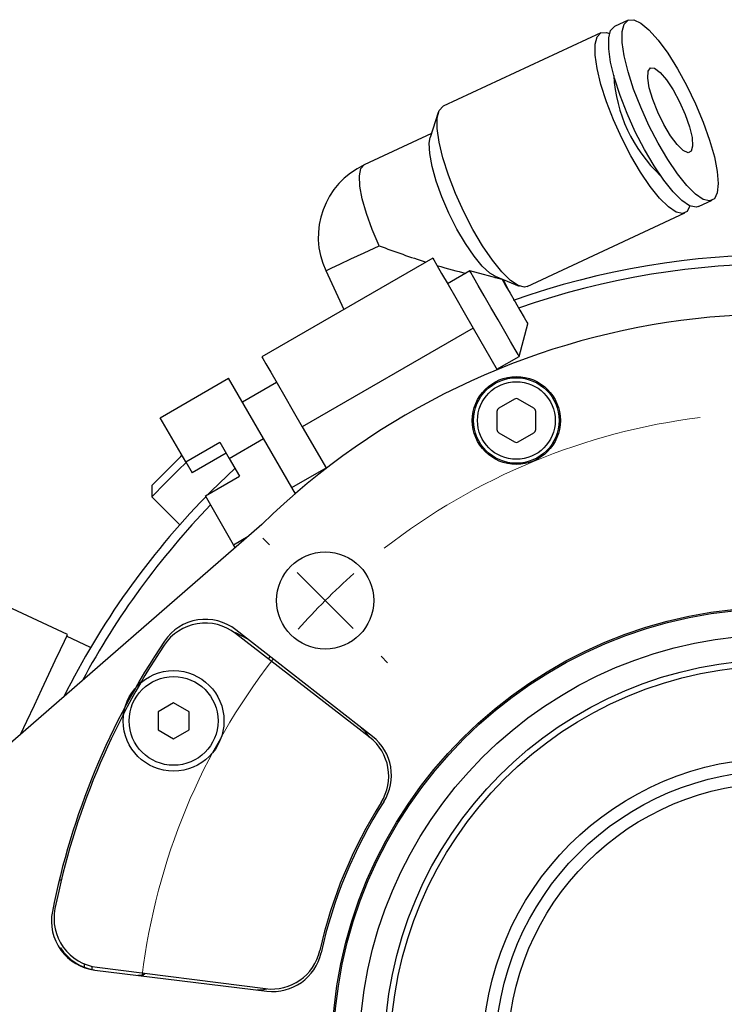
# Model space of a CAD drawing. Header units: inches. Extents: x 0.8 to 32, y -0.1 to 21.9.
# Tile 38 of 60: x 10.7 to 12.5, y 19.2 to 21.7. Entities that reach past the tile are written whole.
import ezdxf

# ---------------------------------------------------------------- set-up
doc = ezdxf.new("R2010")
doc.units = ezdxf.units.IN
doc.header["$MEASUREMENT"] = 0

# ---------------------------------------------------------------- blocks, each defined once
blk = doc.blocks.new('SW_CENTERMARKSYMBOL_0')
at = {"color": 0, "linetype": 'Continuous', "lineweight": 18}
for p, q in [((-0.1414, 0.1414), (-0.1577, 0.1577)), ((0, 0), (-0.0707, 0.0707)), ((0, 0), (0.0707, -0.0707)), ((0.1414, -0.1414), (0.1577, -0.1577))]:
    blk.add_line(p, q, dxfattribs=at)
for start, end in [(97.0551, 127.9515), (131.4774, 135.0033), (135.0033, 138.5292), (142.0551, 172.9515)]:
    blk.add_arc((1.1491, -1.149), 1.625, start, end, dxfattribs=at)

msp = doc.modelspace()

# ---------------------------------------------------------------- linework, layer by layer
at = {"color": 7, "linetype": 'Continuous', "lineweight": 25}
for p, q in [((12.2516, 21.7275), (12.2171, 21.7115)), ((12.1827, 21.6954), (11.7829, 21.509)), ((11.7709, 21.4932), (11.7505, 21.4301)), ((11.7536, 21.4397), (11.5834, 21.3604)), ((12.4301, 21.2547), (12.4646, 21.2708)), ((11.9959, 21.0522), (12.3956, 21.2387)), ((11.7569, 21.1242), (11.324, 20.874)), ((11.4859, 21.0925), (11.5318, 20.9941)), ((11.8507, 21.0918), (11.7945, 21.0593)), ((11.9327, 21.0699), (11.8507, 21.0918)), ((11.9146, 21.0781), (11.9761, 21.0532)), ((11.9211, 21.073), (11.924, 21.0743)), ((11.9504, 21.0393), (11.9364, 21.0693)), ((11.8593, 20.9471), (11.4264, 20.6969)), ((11.8593, 20.9471), (11.9203, 20.8415)), ((11.9758, 20.8753), (11.9978, 20.9573)), ((11.9195, 20.8428), (11.9758, 20.8753)), ((11.0668, 20.7195), (11.24, 20.8196)), ((11.3282, 20.6668), (11.24, 20.8196)), ((11.3615, 20.8091), (11.275, 20.759)), ((11.9637, 20.7667), (11.9243, 20.744)), ((12.0129, 20.744), (11.9736, 20.7667)), ((11.9194, 20.7354), (11.9194, 20.69)), ((12.0178, 20.69), (12.0178, 20.7354)), ((11.1314, 20.6078), (11.0668, 20.7195)), ((11.4264, 20.6969), (11.4874, 20.5913)), ((11.2417, 20.6168), (11.3282, 20.6668)), ((11.4089, 20.5272), (11.3282, 20.6668)), ((11.9243, 20.6814), (11.9637, 20.6587)), ((11.9736, 20.6587), (12.0129, 20.6814)), ((11.1314, 20.6078), (11.218, 20.6578)), ((11.218, 20.6578), (11.2417, 20.6168)), ((11.234, 20.63), (11.1474, 20.58)), ((11.2417, 20.6168), (11.2678, 20.5715)), ((11.1314, 20.6078), (11.1474, 20.58)), ((11.4001, 20.5426), (11.4866, 20.5926)), ((11.1812, 20.5215), (11.2678, 20.5715)), ((11.0451, 20.5479), (11.0451, 20.5196)), ((11.0451, 20.5196), (11.1164, 20.4483)), ((11.2526, 20.398), (11.1812, 20.5215)), ((11.3242, 20.4495), (10.5086, 19.7393)), ((11.2526, 20.398), (11.2895, 20.4193)), ((11.2568, 20.3908), (11.2526, 20.398)), ((10.8317, 20.1703), (10.649, 20.2555)), ((10.8905, 20.1377), (10.8297, 20.1661)), ((11.5969, 19.9101), (11.2573, 20.173)), ((11.6042, 19.9122), (11.2583, 20.1824)), ((11.3417, 20.1077), (11.3446, 20.115)), ((11.0203, 20.053), (11.0082, 20.0422)), ((11.1006, 19.9969), (11.0612, 19.9741)), ((11.1399, 19.9741), (11.1006, 19.9969)), ((11.0612, 19.9741), (11.0612, 19.9287)), ((11.1399, 19.9287), (11.1399, 19.9741)), ((11.0612, 19.9287), (11.1006, 19.9059)), ((11.1006, 19.9059), (11.1399, 19.9287)), ((12.252, 19.7531), (12.2657, 19.761)), ((10.8162, 19.548), (10.8111, 19.548)), ((10.8113, 19.3764), (10.8143, 19.3764)), ((10.8945, 19.3212), (10.8945, 19.3293)), ((10.9011, 19.3201), (11.3368, 19.2666)), ((10.907, 19.327), (11.333, 19.2729)), ((11.0101, 19.3067), (11.0224, 19.3067)), ((11.0224, 19.3067), (11.0274, 19.3117))]:
    msp.add_line(p, q, dxfattribs=at)
at = {"color": 7, "linetype": 'Continuous', "lineweight": 25, "flags": 128}
for points in [[(12.4301, 21.2547), (12.4236, 21.2531), (12.4075, 21.257), (12.388, 21.27), (12.3659, 21.2919), (12.342, 21.3215), (12.3174, 21.3578), (12.293, 21.3992), (12.2699, 21.444), (12.249, 21.4904), (12.2312, 21.5365), (12.2171, 21.5805), (12.2074, 21.6204), (12.2024, 21.6548), (12.2024, 21.6821), (12.2074, 21.7012), (12.2171, 21.7115), (12.2171, 21.7115)], [(12.2516, 21.7275), (12.2657, 21.7284), (12.2835, 21.7199), (12.3045, 21.7024), (12.3276, 21.6765), (12.3519, 21.6434), (12.3766, 21.6043), (12.4004, 21.561), (12.4225, 21.5152), (12.442, 21.4686), (12.4581, 21.4234), (12.47, 21.3812), (12.4774, 21.3439), (12.4799, 21.3129), (12.4774, 21.2895), (12.47, 21.2748), (12.458, 21.2692), (12.442, 21.273), (12.4225, 21.2861), (12.4003, 21.3079), (12.3765, 21.3376), (12.3519, 21.3738), (12.3275, 21.4152), (12.3044, 21.4601), (12.2835, 21.5065), (12.2656, 21.5526), (12.2516, 21.5966), (12.2418, 21.6365), (12.2369, 21.6708), (12.2369, 21.6981), (12.2419, 21.7173), (12.2516, 21.7275)], [(12.4082, 21.2566), (12.4011, 21.2426), (12.3891, 21.237), (12.373, 21.2409), (12.3535, 21.254), (12.3314, 21.2758), (12.3076, 21.3054), (12.2829, 21.3417), (12.2586, 21.3831), (12.2355, 21.4279), (12.2146, 21.4743), (12.1967, 21.5205), (12.1826, 21.5644), (12.1729, 21.6044), (12.168, 21.6387), (12.168, 21.666), (12.1729, 21.6852), (12.1827, 21.6954), (12.1827, 21.6954)], [(12.1827, 21.6954), (12.1968, 21.6963), (12.2045, 21.6935)], [(12.3082, 21.6062), (12.3186, 21.6053), (12.3325, 21.5949), (12.3486, 21.576), (12.3657, 21.5503), (12.382, 21.5201), (12.3962, 21.488), (12.407, 21.4568), (12.4135, 21.4295), (12.4151, 21.4083), (12.4116, 21.3952), (12.4033, 21.3914), (12.391, 21.3971), (12.3758, 21.4119), (12.359, 21.4345), (12.3422, 21.4627), (12.3267, 21.4943), (12.314, 21.5262), (12.3053, 21.5558), (12.3012, 21.5803), (12.3022, 21.5976), (12.3082, 21.6062)], [(11.9959, 21.0522), (11.9893, 21.0506), (11.9733, 21.0545), (11.9538, 21.0676), (11.9316, 21.0894), (11.9078, 21.119), (11.8832, 21.1553), (11.8588, 21.1967), (11.8357, 21.2415), (11.8148, 21.2879), (11.7969, 21.3341), (11.7828, 21.378), (11.7731, 21.418), (11.7682, 21.4523), (11.7682, 21.4796), (11.7732, 21.4987), (11.7829, 21.509), (11.7829, 21.509)], [(11.9146, 21.0781), (11.9015, 21.0859), (11.8824, 21.1034), (11.8614, 21.1289), (11.8396, 21.1609), (11.8181, 21.1979), (11.7979, 21.238), (11.7802, 21.2792), (11.7657, 21.3194), (11.7551, 21.3567), (11.7492, 21.3891), (11.748, 21.4151), (11.7505, 21.4301)], [(11.6213, 21.1556), (11.6035, 21.1968), (11.589, 21.2371), (11.5785, 21.2743), (11.5725, 21.3068), (11.5713, 21.3327), (11.575, 21.3509), (11.5834, 21.3604)], [(11.4859, 21.0925), (11.4891, 21.094), (11.5012, 21.0996), (11.5216, 21.1091), (11.5494, 21.1221), (11.5832, 21.1379), (11.6213, 21.1556)], [(11.7569, 21.1242), (11.7595, 21.1197), (11.7671, 21.1066), (11.7794, 21.0854), (11.7956, 21.0572), (11.8151, 21.0236), (11.8366, 20.9863), (11.8593, 20.9471)], [(11.9758, 20.8753), (11.9733, 20.8797), (11.9659, 20.8925), (11.9542, 20.9127), (11.9393, 20.9386), (11.9222, 20.9681), (11.9044, 20.999), (11.8873, 21.0285), (11.8723, 21.0544), (11.8607, 21.0746), (11.8533, 21.0874), (11.8507, 21.0918), (11.8507, 21.0918)], [(11.9327, 21.0699), (11.9352, 21.0656), (11.9422, 21.0534), (11.9528, 21.0351), (11.9652, 21.0136), (11.9777, 20.992), (11.9882, 20.9738), (11.9953, 20.9616), (11.9978, 20.9573)], [(11.324, 20.874), (11.3266, 20.8695), (11.3342, 20.8564), (11.3465, 20.8352), (11.3627, 20.807), (11.3821, 20.7734), (11.4037, 20.7361), (11.4264, 20.6969)], [(11.0451, 20.5479), (11.0487, 20.5514), (11.0591, 20.5619), (11.0755, 20.5783), (11.0961, 20.5989), (11.1191, 20.6218), (11.1217, 20.6245)], [(11.1321, 20.6066), (11.1132, 20.5876), (11.0897, 20.5642), (11.0699, 20.5444), (11.0552, 20.5297), (11.0468, 20.5213), (11.0451, 20.5196)], [(11.2562, 20.5916), (11.1958, 20.5332), (11.1884, 20.5256)], [(10.7141, 19.9183), (10.7292, 19.9506), (10.7482, 19.9913), (10.7671, 20.0319), (10.785, 20.0702), (10.8009, 20.1044), (10.8141, 20.1327), (10.824, 20.1538), (10.8299, 20.1665), (10.8317, 20.1703)], [(11.2888, 20.1585), (11.2603, 20.1741), (11.2526, 20.1765)], [(10.9745, 19.9808), (10.9734, 19.9759), (10.9718, 19.9649)], [(11.5963, 19.9106), (11.5865, 19.9238), (11.5729, 19.9366)], [(10.8748, 19.327), (10.8748, 19.3342), (10.8748, 19.3356)], [(11.0224, 19.3067), (11.0224, 19.3074), (11.0224, 19.3124)], [(11.3115, 19.2697), (11.328, 19.2707), (11.337, 19.2724)]]:
    msp.add_lwpolyline(points, dxfattribs=at)
at = {"color": 7, "linetype": 'Continuous', "lineweight": 25}
for centre, radius in [((11.9686, 20.7127), 0.1115), ((11.9686, 20.7127), 0.1083), ((11.9686, 20.7127), 0.0984), ((11.4845, 20.2565), 0.123), ((12.6336, 19.1075), 1.1325), ((12.6336, 19.1075), 1.1287), ((12.6336, 19.1075), 1.0625), ((12.6336, 19.1075), 0.9993), ((12.6336, 19.1075), 0.9842), ((11.1006, 19.9514), 0.1275), ((11.1006, 19.9514), 0.1125), ((12.6336, 19.1075), 0.75), ((12.634, 19.1075), 0.7188), ((12.634, 19.1075), 0.6875)]:
    msp.add_circle(centre, radius, dxfattribs=at)
for centre, radius, start, end in [((12.5929, 21.6087), 0.3783, 183.2405, 226.7595), ((11.6686, 21.1777), 0.2016, 115, 205), ((12.6336, 19.1075), 2.0248, 236.3668, 109.4123), ((12.6336, 19.1075), 2.0017, 236.3668, 109.2262), ((12.6336, 19.1075), 1.875, 200.7735, 134.2967), ((11.9686, 20.7582), 0.00984, 59.9967, 119.9967), ((11.9293, 20.7354), 0.00984, 119.9967, 179.9967), ((12.008, 20.7354), 0.00984, 359.9967, 59.9967), ((11.9293, 20.69), 0.00984, 179.9967, 239.9967), ((12.008, 20.69), 0.00984, 299.9967, 359.9967), ((11.9686, 20.6672), 0.00984, 239.9967, 299.9967), ((12.6336, 19.1075), 2.0248, 135.7852, 153.4502), ((12.6336, 19.1075), 2.0017, 135.9718, 151.7883), ((11.1808, 20.0742), 0.125, 52.2537, 146.3615), ((11.1814, 20.0839), 0.125, 52.0033, 146.0864), ((12.6336, 19.1075), 1.875, 146.0864, 168.9093), ((12.6336, 19.1075), 1.87, 146.3615, 168.6459), ((11.5273, 19.8136), 0.125, 327.4511, 52.0033), ((11.5204, 19.8113), 0.125, 327.7, 52.2537), ((12.6336, 19.1075), 1.192, 147.7, 167.3074), ((12.6336, 19.1075), 1.1875, 147.4511, 167.541), ((10.9163, 19.4441), 0.125, 168.9093, 263.0033), ((10.9228, 19.4511), 0.125, 168.6459, 262.7537), ((10.9197, 19.4436), 0.125, 212.5444, 260.7059), ((11.3488, 19.3969), 0.125, 262.7537, 347.3074), ((11.352, 19.3907), 0.125, 263.0033, 347.541)]:
    msp.add_arc(centre, radius, start, end, dxfattribs=at)
for start_param, end_param in [(4.58138, 5.030625), (5.141999, 5.464888), (5.934916, 6.020031)]:
    msp.add_ellipse((11.6686, 21.1777), major_axis=(0.2656, -0.0967), ratio=0.131764, start_param=start_param, end_param=end_param, dxfattribs=at)

# ---------------------------------------------------------------- block references
at = {"color": 7, "linetype": 'Continuous', "lineweight": 18}
msp.add_blockref('SW_CENTERMARKSYMBOL_0', (11.4845, 20.2565), dxfattribs=at)

doc.saveas('drawing.dxf')
